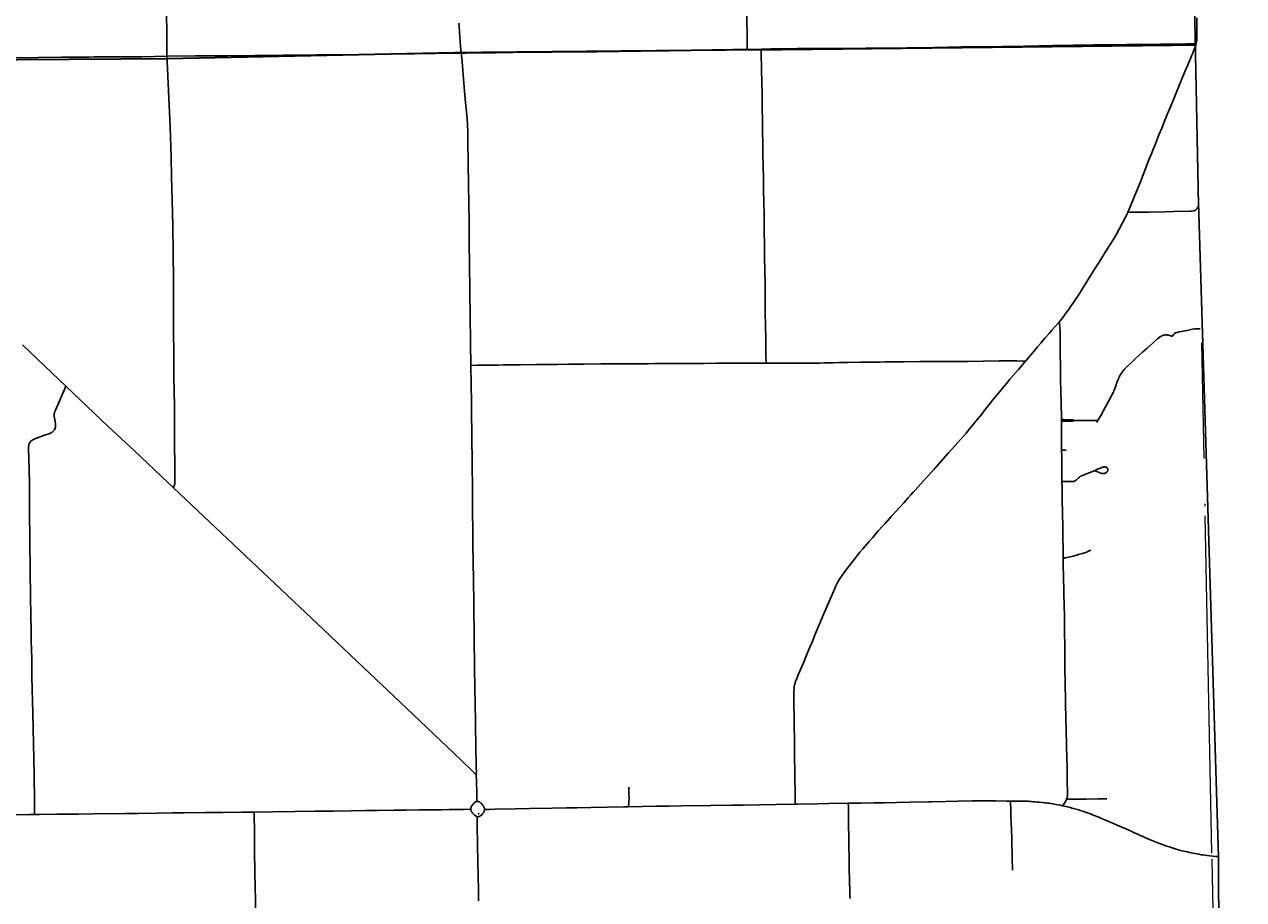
# Model space of a CAD drawing. Header units: feet. Extents: x 2113747 to 2516209, y 960708 to 1356798.
# Tile 15 of 92: x 2360421 to 2382499, y 1103387 to 1119233. Entities that reach past the tile are written whole.
import ezdxf

# ---------------------------------------------------------------- set-up
doc = ezdxf.new("R2010")
doc.units = ezdxf.units.FT
doc.header["$LTSCALE"] = 20
doc.header["$MEASUREMENT"] = 0
doc.linetypes.add('OhDOT_USTN3', pattern=[0.22, 0.165, -0.055])
for name, color, linetype in [('GM_X_Adjacent_County', 251, 'OhDOT_USTN3'), ('GM_X_County', 251, 'OhDOT_USTN3'), ('GM_X_County_Road', 3, 'Continuous'), ('GM_X_County_Subdivision', 251, 'Continuous'), ('GM_X_State_Location', 251, 'Continuous'), ('GM_X_State_Route', 1, 'Continuous'), ('GM_X_Township', 251, 'OhDOT_USTN3'), ('GM_X_Township_Road', 4, 'Continuous'), ('GM_X_Unincorporated_Location', 2, 'Continuous'), ('GM_X_US_Location', 251, 'Continuous'), ('GM_X_US_Route', 1, 'Continuous')]:
    doc.layers.add(name, color=color, linetype=linetype)
doc.layers.add('GM_X_Major_Lake(Construction)', color=5, linetype='Continuous', lineweight=13)
doc.layers.add('GM_X_Major_River(Construction)', color=5, linetype='Continuous', lineweight=13)
doc.styles.add('Styledgn030', font='dgn030.shx')

msp = doc.modelspace()

# ---------------------------------------------------------------- linework, layer by layer
at = {"layer": 'GM_X_Adjacent_County', "flags": 128}
msp.add_lwpolyline([(2461446, 1146481), (2461815, 1146508), (2468501, 1146594), (2468903, 1146602), (2469250, 1146608), (2470516, 1146626), (2470658, 1146630), (2470854, 1146632), (2471224, 1146630), (2471501, 1146638), (2471535, 1146638), (2471569, 1146639), (2471852, 1146646), (2472669, 1146652), (2474029, 1146683), (2475461, 1146714), (2475598, 1146706), (2476719, 1146718), (2477075, 1146717), (2477431, 1146718), (2477862, 1146726), (2479217, 1146735), (2479591, 1146751), (2480562, 1146753), (2481240, 1146773), (2481592, 1146776), (2485346, 1146802), (2486294, 1146820), (2487526, 1146842), (2487813, 1146848), (2488775, 1146866), (2489784, 1146884), (2492871, 1146938), (2495470, 1146984), (2496130, 1147000), (2496768, 1147012), (2500522, 1147082), (2506258, 1147195), (2506689, 1147200), (2510324, 1147267), (2514318, 1147339), (2514417, 1142875), (2514429, 1142363), (2514456, 1141125), (2514543, 1137215), (2514552, 1136812), (2514607, 1134338), (2514661, 1131872), (2514669, 1131502), (2514823, 1124636), (2514949, 1121808), (2514964, 1121188), (2514978, 1117767), (2515134, 1110742), (2515205, 1107560), (2515275, 1104406), (2515284, 1104009), (2515312, 1102739), (2515440, 1096979), (2515498, 1094334), (2515501, 1094220), (2515531, 1092867), (2515615, 1089067), (2515733, 1083755), (2515777, 1081801), (2515852, 1078428), (2515971, 1073145), (2516037, 1070207), (2516095, 1067574), (2516120, 1066464), (2516201, 1062833), (2516209, 1062481), (2512567, 1062381), (2509164, 1062287), (2505810, 1062193), (2500621, 1062048), (2500414, 1062042), (2498309, 1061984), (2495107, 1061896), (2492469, 1061823), (2489822, 1061750), (2486104, 1061658), (2485005, 1061642), (2479733, 1061565), (2476570, 1061518), (2473214, 1061468), (2472728, 1061433), (2471933, 1061428), (2470175, 1061423), (2468742, 1061393), (2467237, 1061378), (2466844, 1061372), (2464849, 1061343), (2462350, 1061327), (2459830, 1061311), (2458722, 1061304), (2458011, 1061300), (2455381, 1061284), (2453535, 1061272), (2449492, 1061229), (2449376, 1061228), (2449282, 1061227), (2449065, 1061224), (2448923, 1061223), (2448740, 1061222), (2448613, 1061220), (2448474, 1061218), (2448409, 1061217), (2448115, 1061214), (2448102, 1061214), (2447998, 1061213), (2447868, 1061211), (2447734, 1061209), (2447544, 1061207), (2447405, 1061205), (2447279, 1061204), (2447148, 1061202), (2447039, 1061201), (2446927, 1061200), (2446865, 1061199), (2446737, 1061197), (2446704, 1061197), (2446530, 1061195), (2442614, 1061148), (2437390, 1061085), (2433044, 1061031), (2432611, 1061026), (2432542, 1064699), (2432414, 1071500), (2429751, 1071479), (2427171, 1071459), (2425200, 1071443), (2424849, 1071441), (2422738, 1071424), (2419992, 1071403), (2417303, 1071375), (2415738, 1071335), (2413099, 1071267), (2412743, 1071257), (2411790, 1071233), (2411809, 1070008), (2411868, 1066266), (2411872, 1065982), (2411934, 1062301), (2411955, 1060661), (2409201, 1060630), (2406943, 1060605), (2403484, 1060566), (2401658, 1060545), (2401082, 1060539), (2397145, 1060494), (2396853, 1060491), (2396714, 1060489), (2396646, 1060488), (2396320, 1060485), (2395972, 1060481), (2395754, 1060478), (2395607, 1060476), (2395309, 1060473), (2395153, 1060471), (2394961, 1060469), (2394781, 1060467), (2393076, 1060448), (2390208, 1060416), (2389372, 1060406), (2387879, 1060389), (2386524, 1060374), (2384816, 1060355), (2379836, 1060307), (2379648, 1060305), (2377958, 1060290), (2374357, 1060257), (2370152, 1060185), (2369459, 1060173), (2362013, 1060046), (2361743, 1060041), (2359309, 1060000), (2359287, 1061492), (2359267, 1062870), (2359263, 1063113), (2359261, 1063309), (2359227, 1064330), (2359227, 1064612), (2359220, 1064806), (2359220, 1064937), (2359209, 1065466), (2359204, 1065780), (2359201, 1066097), (2359199, 1066419), (2359197, 1066642), (2359192, 1066862), (2359186, 1066908), (2359177, 1067589), (2359175, 1067907), (2359167, 1068297), (2359157, 1068672), (2359151, 1068908), (2359149, 1069014), (2359121, 1070553), (2359123, 1070999), (2359120, 1072859), (2359117, 1073113), (2359100, 1074264), (2359077, 1075795), (2358989, 1081862), (2358880, 1089100), (2358848, 1091522), (2360599, 1091542), (2360811, 1091544), (2363494, 1091575), (2364291, 1091584), (2365146, 1091594), (2368829, 1091637), (2374063, 1091696), (2378988, 1091751), (2379221, 1091753), (2380307, 1091766), (2382125, 1091787), (2382074, 1096083), (2382044, 1104151), (2381679, 1116097), (2381624, 1118858), (2381544, 1122872), (2381524, 1123853), (2381422, 1128859), (2381409, 1129491), (2381388, 1130504), (2381380, 1130882), (2381343, 1132210), (2381336, 1132676), (2381334, 1132856), (2381269, 1137568), (2381235, 1140057), (2381158, 1145150), (2382496, 1145180), (2383055, 1145188), (2388382, 1145259), (2390179, 1145300), (2390674, 1145305), (2391157, 1145315), (2393911, 1145372), (2398484, 1145471), (2403523, 1145588), (2407758, 1145683), (2412897, 1145794), (2413179, 1145801), (2418494, 1145897), (2418652, 1145879), (2418971, 1145882), (2421201, 1145935), (2430211, 1146047), (2431501, 1146076), (2431940, 1146079), (2433884, 1146098), (2434890, 1146115), (2439879, 1146170), (2442911, 1146233), (2443037, 1146236), (2444274, 1146267), (2444666, 1146263), (2445581, 1146287), (2449101, 1146335), (2449776, 1146343), (2450051, 1146346), (2450451, 1146366), (2450952, 1146363), (2452179, 1146359), (2453860, 1146380), (2454115, 1146384), (2454401, 1146388), (2454737, 1146393), (2454902, 1146395), (2456023, 1146410), (2459610, 1146457), (2461446, 1146481)], dxfattribs=at)
at = {"layer": 'GM_X_County', "flags": 128}
msp.add_lwpolyline([(2353397, 1222451), (2356858, 1222526), (2358764, 1222568), (2364180, 1222723), (2365829, 1222755), (2369645, 1222836), (2372194, 1222881), (2374472, 1222924), (2379690, 1223029), (2379735, 1219826), (2379742, 1219374), (2379833, 1216178), (2380014, 1209139), (2380003, 1203413), (2380022, 1202249), (2380179, 1195356), (2380181, 1194352), (2380359, 1187412), (2380412, 1186569), (2380419, 1184193), (2380463, 1181823), (2380682, 1170163), (2380746, 1166807), (2380771, 1165044), (2380824, 1161382), (2380824, 1161039), (2380878, 1157552), (2380892, 1156694), (2381026, 1152330), (2381034, 1152023), (2381158, 1145150), (2381235, 1140057), (2381269, 1137568), (2381334, 1132856), (2381336, 1132676), (2381343, 1132210), (2381380, 1130882), (2381388, 1130504), (2381409, 1129491), (2381422, 1128859), (2381524, 1123853), (2381544, 1122872), (2381624, 1118858), (2381679, 1116097), (2382044, 1104151), (2382074, 1096083), (2382125, 1091787), (2380307, 1091766), (2379221, 1091753), (2378988, 1091751), (2374063, 1091696), (2368829, 1091637), (2365146, 1091594), (2364291, 1091584), (2363494, 1091575), (2360811, 1091544), (2360599, 1091542), (2358848, 1091522), (2355371, 1091477), (2352195, 1091435), (2348514, 1091386), (2345661, 1091348), (2342697, 1091308), (2341799, 1091296), (2335157, 1091206), (2333216, 1091180), (2331837, 1091161), (2328725, 1091118), (2328615, 1091117), (2326938, 1091094), (2326732, 1091091), (2324108, 1091056), (2318107, 1090974), (2313863, 1090917), (2307056, 1090903), (2301402, 1090840), (2299895, 1090831), (2299145, 1090827), (2298147, 1090820), (2294565, 1090800), (2294190, 1090795), (2291695, 1090779), (2287536, 1090733), (2283974, 1090692), (2281184, 1090660), (2280571, 1090646), (2279737, 1090638), (2276111, 1090564), (2275965, 1090561), (2275354, 1090544), (2275300, 1090545), (2274067, 1090515), (2274049, 1092053), (2274045, 1093010), (2274019, 1094549), (2274003, 1096382), (2273944, 1101977), (2273923, 1103969), (2273928, 1105260), (2273895, 1107881), (2273890, 1108659), (2273892, 1109492), (2273890, 1109708), (2273889, 1109866), (2273885, 1110318), (2273884, 1110420), (2273881, 1110748), (2273878, 1111173), (2273872, 1111794), (2273868, 1112294), (2273861, 1113069), (2273860, 1113281), (2273857, 1113575), (2273857, 1113636), (2273852, 1114201), (2273851, 1114281), (2273848, 1114656), (2273845, 1115019), (2273878, 1116829), (2273877, 1118817), (2273859, 1119170), (2273866, 1121327), (2273809, 1124393), (2273800, 1125028), (2273794, 1125938), (2273794, 1126045), (2273791, 1126395), (2273784, 1127599), (2273782, 1127896), (2273782, 1128013), (2273776, 1128908), (2273762, 1131307), (2273735, 1134958), (2273727, 1137672), (2273708, 1143906), (2273707, 1144117), (2273652, 1147706), (2273648, 1148193), (2273645, 1148717), (2273636, 1149823), (2273632, 1150488), (2273596, 1155295), (2273585, 1158808), (2273560, 1160546), (2273539, 1163372), (2273486, 1167056), (2273465, 1168621), (2273462, 1168895), (2273426, 1173044), (2273428, 1173104), (2273415, 1174720), (2273392, 1176176), (2273394, 1176620), (2273384, 1177023), (2273358, 1177776), (2273351, 1179125), (2273359, 1179654), (2273321, 1182083), (2273216, 1187364), (2273164, 1190519), (2273176, 1191453), (2273228, 1192712), (2273152, 1195400), (2273193, 1198453), (2273071, 1206556), (2272991, 1215563), (2272975, 1216501), (2272977, 1217406), (2272968, 1218487), (2272962, 1219225), (2272959, 1219527), (2272955, 1219996), (2272952, 1220381), (2272949, 1220734), (2272946, 1221095), (2272941, 1221646), (2274226, 1221624), (2276584, 1221584), (2279436, 1221567), (2287284, 1221586), (2287634, 1221587), (2288155, 1221588), (2289133, 1221589), (2291838, 1221592), (2294724, 1221588), (2295595, 1221591), (2298613, 1221605), (2299175, 1221609), (2303374, 1221676), (2308426, 1221766), (2313088, 1221841), (2315600, 1221874), (2319071, 1221920), (2326584, 1222061), (2327982, 1222076), (2333341, 1222133), (2335682, 1222157), (2338510, 1222201), (2341239, 1222245), (2343737, 1222286), (2344324, 1222288), (2349300, 1222361), (2350843, 1222395), (2353397, 1222451)], dxfattribs=at)
at = {"layer": 'GM_X_County_Road', "flags": 128}
for points in [[(2373512, 1118780), (2373511, 1118823), (2373508, 1119033), (2373496, 1119621), (2373491, 1119834), (2373487, 1120047), (2373478, 1120516), (2373464, 1121189), (2373453, 1121549), (2373428, 1122950), (2373426, 1123038)], [(2363002, 1118655), (2363000, 1118769), (2362998, 1119043), (2362993, 1119466)], [(2381641, 1118882), (2381648, 1118915), (2381652, 1118945), (2381654, 1118977), (2381654, 1119002), (2381653, 1119231), (2381651, 1119352)], [(2363002, 1118655), (2363003, 1118655), (2363519, 1118661), (2364097, 1118665), (2364596, 1118670), (2365111, 1118674), (2365213, 1118677), (2365711, 1118681), (2366075, 1118682), (2366600, 1118685), (2367483, 1118697), (2367867, 1118703), (2368333, 1118710)], [(2368333, 1118710), (2368421, 1118711), (2368949, 1118715), (2369579, 1118727), (2369966, 1118732), (2370251, 1118738), (2370421, 1118736), (2370792, 1118738), (2371585, 1118747), (2372097, 1118756), (2372547, 1118767), (2372875, 1118772), (2373252, 1118775), (2373512, 1118780)], [(2373512, 1118780), (2373760, 1118784)], [(2373760, 1118784), (2373944, 1118788), (2374414, 1118794), (2375021, 1118799), (2375661, 1118805), (2376409, 1118811), (2376901, 1118817), (2377390, 1118824), (2378125, 1118834), (2378535, 1118841), (2379057, 1118848), (2379779, 1118860), (2380386, 1118870), (2380993, 1118875), (2381459, 1118879), (2381589, 1118881), (2381641, 1118882)], [(2373853, 1113101), (2373852, 1113132), (2373850, 1113211), (2373846, 1113497), (2373845, 1113579), (2373842, 1113720), (2373840, 1113818), (2373838, 1113972), (2373836, 1114104), (2373836, 1114277), (2373834, 1114421), (2373833, 1114605), (2373831, 1114710), (2373829, 1114822), (2373825, 1114982), (2373824, 1115061), (2373822, 1115136), (2373821, 1115228), (2373820, 1115281), (2373819, 1115451), (2373819, 1115537), (2373817, 1115665), (2373816, 1115766), (2373814, 1115861), (2373812, 1115937), (2373810, 1116028), (2373808, 1116091), (2373807, 1116146), (2373806, 1116232), (2373806, 1116320), (2373803, 1116451), (2373799, 1116658), (2373795, 1116881), (2373792, 1117104), (2373789, 1117255), (2373787, 1117363), (2373786, 1117495), (2373785, 1117570), (2373783, 1117645), (2373783, 1117711), (2373782, 1117793), (2373780, 1117977), (2373775, 1118177), (2373773, 1118252), (2373771, 1118344), (2373768, 1118485), (2373763, 1118654), (2373760, 1118762), (2373760, 1118784)], [(2380404, 1115828), (2380469, 1115987), (2380513, 1116092), (2380552, 1116192), (2380629, 1116385), (2380697, 1116558), (2380714, 1116604), (2380785, 1116780), (2380830, 1116889), (2380857, 1116956), (2380896, 1117054), (2380965, 1117233), (2381017, 1117355), (2381080, 1117510), (2381115, 1117599), (2381128, 1117629), (2381139, 1117656), (2381204, 1117814), (2381233, 1117887), (2381271, 1117978), (2381333, 1118126), (2381369, 1118214), (2381418, 1118329), (2381449, 1118402), (2381494, 1118511), (2381503, 1118532), (2381528, 1118596), (2381556, 1118663), (2381577, 1118714), (2381599, 1118765), (2381622, 1118821), (2381634, 1118854), (2381641, 1118882)], [(2360255, 1118629), (2361092, 1118637), (2361590, 1118641), (2361682, 1118643), (2361758, 1118643), (2362106, 1118643), (2362545, 1118648), (2363002, 1118655)], [(2363122, 1110842), (2363142, 1110896), (2363144, 1110903), (2363146, 1110912), (2363147, 1110929), (2363146, 1111103), (2363145, 1111303), (2363141, 1111592), (2363137, 1111791), (2363137, 1111946), (2363137, 1112275), (2363131, 1112647), (2363127, 1112791), (2363128, 1112902), (2363125, 1113322), (2363123, 1113624), (2363123, 1114058), (2363124, 1114175), (2363124, 1114443), (2363124, 1114461), (2363120, 1114736), (2363117, 1114955), (2363114, 1115227), (2363110, 1115470), (2363109, 1115591), (2363099, 1116047), (2363087, 1116480), (2363077, 1116828), (2363059, 1117382), (2363033, 1118028), (2363014, 1118431), (2363002, 1118655)], [(2379158, 1113842), (2379176, 1113863), (2379226, 1113928), (2379297, 1114026), (2379325, 1114063), (2379372, 1114129), (2379420, 1114200), (2379467, 1114271), (2379494, 1114312), (2379556, 1114409), (2379594, 1114470), (2379683, 1114615), (2379812, 1114821), (2379881, 1114930), (2379998, 1115115), (2380071, 1115228), (2380148, 1115353), (2380180, 1115406), (2380202, 1115441), (2380224, 1115482), (2380246, 1115524), (2380306, 1115638), (2380372, 1115765), (2380404, 1115828)], [(2380404, 1115828), (2380450, 1115830), (2380625, 1115831), (2380785, 1115834), (2381080, 1115841), (2381227, 1115844), (2381537, 1115849), (2381560, 1115851), (2381585, 1115856), (2381601, 1115860), (2381615, 1115866), (2381631, 1115875), (2381642, 1115881), (2381652, 1115891), (2381666, 1115911), (2381677, 1115930), (2381687, 1115952)], [(2378546, 1113129), (2378557, 1113142), (2378620, 1113218), (2378693, 1113302), (2378769, 1113393), (2378826, 1113460), (2378870, 1113513), (2378908, 1113558), (2378977, 1113637), (2379027, 1113694), (2379093, 1113766), (2379155, 1113838), (2379158, 1113842)], [(2379199, 1112078), (2379192, 1112398), (2379188, 1112562), (2379186, 1112637), (2379185, 1112758), (2379184, 1112850), (2379181, 1113050), (2379178, 1113257), (2379176, 1113348), (2379175, 1113411), (2379174, 1113479), (2379175, 1113532), (2379174, 1113581), (2379174, 1113650), (2379174, 1113689), (2379172, 1113734), (2379170, 1113760), (2379166, 1113799), (2379162, 1113820), (2379158, 1113842)], [(2368505, 1113059), (2368623, 1113061), (2368896, 1113064), (2368998, 1113065), (2369096, 1113066), (2369267, 1113066), (2369405, 1113068), (2369694, 1113073), (2369815, 1113074), (2369940, 1113074), (2370074, 1113076), (2370271, 1113079), (2370307, 1113080), (2370550, 1113081), (2370858, 1113085), (2370963, 1113085), (2371084, 1113086), (2371225, 1113087), (2371357, 1113087), (2371377, 1113088)], [(2371377, 1113088), (2371534, 1113089), (2371718, 1113090), (2371839, 1113092), (2372012, 1113094), (2372331, 1113093), (2372505, 1113092), (2372737, 1113094), (2372956, 1113097), (2373176, 1113098), (2373441, 1113099), (2373759, 1113100), (2373853, 1113101)], [(2373853, 1113101), (2373894, 1113101), (2374035, 1113101), (2374199, 1113102), (2374284, 1113101), (2374553, 1113102), (2374822, 1113102), (2374907, 1113103), (2374976, 1113104), (2375064, 1113106), (2375166, 1113109), (2375323, 1113111), (2375552, 1113116), (2375710, 1113118), (2375763, 1113118), (2375920, 1113120), (2375999, 1113121), (2376045, 1113122), (2376146, 1113122), (2376225, 1113123), (2376268, 1113123), (2376352, 1113124), (2376638, 1113127), (2376740, 1113127), (2376884, 1113129), (2377091, 1113130), (2377215, 1113131), (2377507, 1113132), (2377780, 1113134), (2378070, 1113139), (2378286, 1113140), (2378393, 1113139), (2378500, 1113138), (2378511, 1113137), (2378520, 1113136), (2378530, 1113133), (2378546, 1113129)], [(2374377, 1105115), (2374377, 1105147), (2374377, 1105236), (2374376, 1105346), (2374374, 1105556), (2374371, 1105753), (2374369, 1105923), (2374366, 1106182), (2374363, 1106635), (2374357, 1106970), (2374356, 1107078), (2374356, 1107131), (2374356, 1107173), (2374358, 1107210), (2374363, 1107246), (2374367, 1107269), (2374371, 1107285), (2374380, 1107317), (2374387, 1107339), (2374395, 1107360), (2374412, 1107403), (2374434, 1107455), (2374464, 1107520), (2374499, 1107605), (2374528, 1107675), (2374585, 1107811), (2374646, 1107956), (2374684, 1108047), (2374741, 1108190), (2374777, 1108275), (2374813, 1108359), (2374843, 1108432), (2374874, 1108508), (2374934, 1108647), (2375010, 1108828), (2375070, 1108963), (2375120, 1109078), (2375138, 1109117), (2375161, 1109158), (2375179, 1109188), (2375204, 1109227), (2375222, 1109251), (2375298, 1109349), (2375388, 1109466), (2375470, 1109576), (2375506, 1109624), (2375552, 1109677), (2375604, 1109739), (2375677, 1109823), (2375716, 1109868), (2375783, 1109944), (2375883, 1110061), (2375964, 1110152), (2376006, 1110198), (2376085, 1110286), (2376124, 1110330), (2376200, 1110416), (2376344, 1110573), (2376422, 1110658), (2376471, 1110715), (2376517, 1110766), (2376555, 1110807), (2376695, 1110963), (2376773, 1111048), (2376893, 1111177), (2377030, 1111332), (2377151, 1111470), (2377225, 1111553), (2377321, 1111662), (2377472, 1111834), (2377533, 1111909), (2377575, 1111959), (2377625, 1112020), (2377679, 1112085), (2377756, 1112178), (2377815, 1112254), (2377848, 1112298), (2377914, 1112380), (2377959, 1112436), (2378028, 1112518), (2378106, 1112615), (2378166, 1112687), (2378209, 1112737), (2378268, 1112807), (2378319, 1112867), (2378420, 1112983), (2378489, 1113062), (2378546, 1113129)], [(2360607, 1104926), (2360605, 1105145), (2360596, 1105660), (2360578, 1106483), (2360574, 1106758), (2360558, 1107418), (2360556, 1107616), (2360554, 1107756), (2360547, 1108067), (2360544, 1108178), (2360543, 1108210), (2360538, 1108581), (2360534, 1108820), (2360528, 1109402), (2360524, 1109526), (2360521, 1109682), (2360521, 1109724), (2360521, 1109927), (2360516, 1110383), (2360512, 1110711), (2360511, 1110931), (2360500, 1111376), (2360497, 1111550), (2360498, 1111592), (2360499, 1111610), (2360501, 1111625), (2360505, 1111640), (2360511, 1111654), (2360517, 1111665), (2360527, 1111677), (2360538, 1111687), (2360554, 1111699), (2360576, 1111711), (2360609, 1111727), (2360786, 1111794), (2360871, 1111820), (2360892, 1111830), (2360907, 1111838), (2360923, 1111850), (2360941, 1111866), (2360954, 1111881), (2360964, 1111895), (2360972, 1111910), (2360979, 1111929), (2360984, 1111949), (2360987, 1111965), (2360987, 1111986), (2360986, 1112009), (2360974, 1112071), (2360965, 1112112), (2360962, 1112138), (2360962, 1112160), (2360963, 1112179), (2360968, 1112201), (2360974, 1112223), (2360984, 1112247), (2361125, 1112565), (2361173, 1112681)], [(2379200, 1112047), (2379200, 1112060), (2379199, 1112078)], [(2379202, 1111521), (2379202, 1111562), (2379202, 1111713), (2379202, 1111861), (2379200, 1111998), (2379200, 1112047)], [(2379209, 1110958), (2379206, 1111097), (2379204, 1111280), (2379204, 1111408), (2379202, 1111521)], [(2379209, 1110958), (2379265, 1110958), (2379379, 1110954), (2379405, 1110956), (2379423, 1110959), (2379438, 1110965), (2379455, 1110973), (2379470, 1110985), (2379491, 1111004), (2379507, 1111021), (2379526, 1111037), (2379545, 1111051), (2379568, 1111062), (2379622, 1111085), (2379762, 1111140), (2379779, 1111146), (2379791, 1111148), (2379801, 1111148), (2379812, 1111147), (2379825, 1111143), (2379883, 1111119), (2379913, 1111108), (2379924, 1111105), (2379932, 1111103), (2379941, 1111102), (2379951, 1111101), (2379963, 1111101), (2379974, 1111102), (2379982, 1111103), (2379990, 1111106), (2380002, 1111111), (2380012, 1111117), (2380021, 1111124), (2380028, 1111132), (2380033, 1111139), (2380036, 1111148), (2380039, 1111156), (2380039, 1111165), (2380040, 1111173), (2380038, 1111182), (2380035, 1111192), (2380030, 1111200), (2380024, 1111208), (2380019, 1111212), (2380010, 1111216), (2380002, 1111219), (2379993, 1111221), (2379983, 1111221), (2379972, 1111221), (2379960, 1111219), (2379944, 1111214), (2379907, 1111200), (2379867, 1111183), (2379831, 1111168), (2379817, 1111161), (2379812, 1111156), (2379807, 1111151)], [(2379232, 1109573), (2379230, 1109767), (2379226, 1109938), (2379223, 1110174), (2379220, 1110344), (2379216, 1110679), (2379213, 1110840), (2379209, 1110958)], [(2379239, 1109165), (2379239, 1109170), (2379233, 1109508), (2379232, 1109573)], [(2379268, 1107247), (2379264, 1107650), (2379262, 1107775), (2379260, 1107982), (2379256, 1108235), (2379255, 1108313), (2379253, 1108454), (2379248, 1108786), (2379246, 1108865), (2379242, 1109045), (2379239, 1109165)], [(2379283, 1106542), (2379282, 1106596), (2379278, 1106740), (2379276, 1106865), (2379275, 1106956), (2379274, 1107045), (2379268, 1107242), (2379268, 1107247)], [(2379289, 1106246), (2379285, 1106395), (2379283, 1106542)], [(2379291, 1105204), (2379296, 1105214), (2379301, 1105232), (2379305, 1105247), (2379307, 1105260), (2379310, 1105271), (2379311, 1105286), (2379311, 1105326), (2379306, 1105525), (2379303, 1105713), (2379301, 1105805), (2379296, 1105953), (2379290, 1106171), (2379289, 1106246)], [(2379222, 1105085), (2379237, 1105108), (2379254, 1105135), (2379271, 1105162), (2379286, 1105189), (2379291, 1105204)], [(2379291, 1105204), (2379321, 1105204), (2379370, 1105204), (2379518, 1105206), (2379649, 1105207), (2379862, 1105211), (2379944, 1105212), (2380019, 1105214)]]:
    msp.add_lwpolyline(points, dxfattribs=at)
at = {"layer": 'GM_X_County_Subdivision', "flags": 128}
msp.add_lwpolyline([(2371363, 1105067), (2371368, 1105144), (2371369, 1105184), (2371370, 1105208), (2371371, 1105228), (2371370, 1105249), (2371369, 1105279), (2371369, 1105314), (2371367, 1105349), (2371366, 1105382), (2371364, 1105422)], dxfattribs=at)
at = {"layer": 'GM_X_Major_Lake(Construction)'}
for p, q in [((2381736, 1113467), (2381778, 1111372)), ((2381798, 1110334), (2381919, 1104226)), ((2381922, 1104117), (2382012, 1099553))]:
    msp.add_line(p, q, dxfattribs=at)
at = {"layer": 'GM_X_Major_River(Construction)'}
msp.add_line((2381794, 1110553), (2381795, 1110513), dxfattribs=at)
at = {"layer": 'GM_X_State_Route', "flags": 128}
for points in [[(2368294, 1119199), (2368289, 1119257)], [(2368558, 1108748), (2368552, 1109184), (2368544, 1109804), (2368535, 1110670), (2368527, 1111428), (2368523, 1111638), (2368516, 1112380), (2368505, 1113059), (2368499, 1113472), (2368495, 1113970), (2368490, 1114365), (2368481, 1114943), (2368478, 1115225), (2368476, 1115412), (2368473, 1115628), (2368467, 1116002), (2368465, 1116330), (2368453, 1117118), (2368451, 1117226), (2368450, 1117308), (2368445, 1117406), (2368437, 1117534), (2368428, 1117635), (2368405, 1117886), (2368375, 1118238), (2368352, 1118480), (2368340, 1118619), (2368333, 1118710), (2368321, 1118841), (2368302, 1119093), (2368294, 1119199)], [(2360390, 1113428), (2360787, 1113048), (2361173, 1112681), (2361303, 1112558), (2361935, 1111960), (2362415, 1111509), (2363024, 1110935), (2363122, 1110842), (2363454, 1110530), (2363782, 1110222), (2364856, 1109209), (2365728, 1108382), (2366557, 1107597), (2367119, 1107064), (2367585, 1106620)], [(2368600, 1105648), (2368603, 1105678), (2368605, 1105704), (2368603, 1105774), (2368599, 1105900), (2368595, 1106101), (2368588, 1106616), (2368583, 1106918), (2368574, 1107574), (2368558, 1108720), (2368558, 1108748)], [(2367585, 1106620), (2368203, 1106032), (2368508, 1105743), (2368526, 1105724), (2368559, 1105687), (2368600, 1105648)], [(2368600, 1105648), (2368604, 1105613), (2368607, 1105573), (2368609, 1105514), (2368613, 1105323), (2368615, 1105241), (2368616, 1105165)], [(2368621, 1104888), (2368622, 1104718), (2368627, 1104390), (2368633, 1104062), (2368643, 1103560), (2368647, 1103365)]]:
    msp.add_lwpolyline(points, dxfattribs=at)
at = {"layer": 'GM_X_Township', "flags": 128}
for points in [[(2354684, 1144590), (2357109, 1144633), (2358256, 1144669), (2362173, 1144744), (2362464, 1144745), (2367687, 1144872), (2373026, 1144962), (2373298, 1144968), (2376850, 1145035), (2381158, 1145150), (2381235, 1140057), (2381269, 1137568), (2381334, 1132856), (2381336, 1132676), (2381343, 1132210), (2381380, 1130882), (2381388, 1130504), (2381409, 1129491), (2381422, 1128859), (2381524, 1123853), (2381544, 1122872), (2381624, 1118858), (2373701, 1118770), (2373456, 1118772), (2368326, 1118723), (2362961, 1118611), (2355016, 1118560), (2354927, 1125372), (2354900, 1127851), (2354823, 1131921), (2354770, 1134464), (2354692, 1139090), (2354716, 1139626), (2354684, 1144590)], [(2355016, 1118560), (2362961, 1118611), (2368326, 1118723), (2373456, 1118772), (2373701, 1118770), (2381624, 1118858), (2381679, 1116097), (2382044, 1104151), (2382074, 1096083), (2382125, 1091787), (2380307, 1091766), (2379221, 1091753), (2378988, 1091751), (2374063, 1091696), (2368829, 1091637), (2365146, 1091594), (2364291, 1091584), (2363494, 1091575), (2360811, 1091544), (2360599, 1091542), (2358848, 1091522), (2355371, 1091477), (2355327, 1097667), (2355321, 1098179), (2355239, 1104830), (2355017, 1118477), (2355016, 1118560)]]:
    msp.add_lwpolyline(points, dxfattribs=at)
at = {"layer": 'GM_X_Township_Road', "flags": 128}
for points in [[(2379860, 1112059), (2379914, 1112153), (2379962, 1112241), (2380071, 1112439), (2380125, 1112543), (2380140, 1112574), (2380151, 1112600), (2380176, 1112672), (2380211, 1112766), (2380225, 1112804), (2380237, 1112828), (2380246, 1112849), (2380258, 1112872), (2380272, 1112895), (2380288, 1112919), (2380311, 1112952), (2380336, 1112982), (2380365, 1113014), (2380407, 1113056), (2380466, 1113112), (2380562, 1113199), (2380668, 1113296), (2380750, 1113368), (2380867, 1113472), (2380938, 1113537), (2380969, 1113562), (2380996, 1113579), (2381012, 1113590), (2381029, 1113597), (2381048, 1113604), (2381066, 1113609), (2381082, 1113611), (2381097, 1113612), (2381113, 1113611), (2381129, 1113609), (2381146, 1113605), (2381160, 1113601), (2381175, 1113596), (2381186, 1113592), (2381191, 1113590), (2381197, 1113588), (2381201, 1113587), (2381205, 1113588), (2381210, 1113590), (2381216, 1113595), (2381224, 1113606), (2381234, 1113622), (2381240, 1113629), (2381245, 1113634), (2381255, 1113641), (2381266, 1113647), (2381280, 1113652), (2381300, 1113657), (2381330, 1113664), (2381365, 1113672), (2381472, 1113692), (2381523, 1113702), (2381574, 1113713), (2381608, 1113719), (2381626, 1113721), (2381649, 1113721), (2381711, 1113720)], [(2379199, 1112078), (2379236, 1112078), (2379342, 1112076), (2379366, 1112075), (2379388, 1112073), (2379399, 1112072), (2379410, 1112070), (2379421, 1112068), (2379431, 1112064)], [(2379200, 1112047), (2379227, 1112048), (2379262, 1112048), (2379325, 1112048), (2379361, 1112049), (2379378, 1112049), (2379394, 1112051), (2379406, 1112054), (2379420, 1112058), (2379431, 1112064)], [(2379431, 1112064), (2379486, 1112064), (2379637, 1112064), (2379801, 1112062), (2379836, 1112060), (2379860, 1112059)], [(2379838, 1112022), (2379860, 1112059)], [(2379202, 1111521), (2379254, 1111523), (2379283, 1111524)], [(2379232, 1109573), (2379261, 1109576), (2379281, 1109577), (2379303, 1109579), (2379328, 1109585), (2379359, 1109593), (2379412, 1109607), (2379454, 1109618), (2379510, 1109634), (2379583, 1109655), (2379639, 1109674), (2379663, 1109682), (2379690, 1109694), (2379733, 1109715)], [(2375372, 1103409), (2375371, 1103452), (2375370, 1103495), (2375369, 1103544), (2375367, 1103611), (2375365, 1103653), (2375364, 1103695), (2375361, 1103790), (2375359, 1103890), (2375357, 1103959), (2375356, 1104010), (2375356, 1104054), (2375355, 1104116), (2375355, 1104158), (2375354, 1104195), (2375354, 1104228), (2375353, 1104260), (2375352, 1104325), (2375351, 1104367), (2375350, 1104412), (2375349, 1104473), (2375349, 1104511), (2375348, 1104541), (2375348, 1104572), (2375348, 1104609), (2375346, 1104648), (2375345, 1104712), (2375344, 1104765), (2375343, 1104824), (2375343, 1104870), (2375343, 1104909), (2375344, 1104961), (2375342, 1105024), (2375341, 1105067), (2375339, 1105131)], [(2378313, 1103944), (2378313, 1103973), (2378310, 1104081), (2378305, 1104241), (2378302, 1104378), (2378299, 1104523), (2378296, 1104619), (2378295, 1104683), (2378292, 1104750), (2378286, 1104908), (2378283, 1104998), (2378281, 1105058), (2378280, 1105103), (2378278, 1105140), (2378277, 1105169)], [(2364726, 1098309), (2364725, 1098338), (2364719, 1098554), (2364707, 1098964), (2364698, 1099359), (2364687, 1099883), (2364674, 1100459), (2364665, 1100947), (2364646, 1101743), (2364643, 1101792), (2364641, 1101857), (2364638, 1101910), (2364637, 1101965), (2364629, 1102218), (2364618, 1102748), (2364610, 1103066), (2364606, 1103368), (2364597, 1103880), (2364590, 1104280), (2364586, 1104598), (2364580, 1104944), (2364579, 1104972)], [(2378313, 1103918), (2378313, 1103944)]]:
    msp.add_lwpolyline(points, dxfattribs=at)
at = {"layer": 'GM_X_Unincorporated_Location'}
msp.add_point((2368646, 1104941), dxfattribs=at)
at = {"layer": 'GM_X_US_Route', "flags": 128}
for points in [[(2360156, 1104920), (2360509, 1104925), (2360607, 1104926), (2360694, 1104927), (2361009, 1104931), (2361159, 1104934), (2361396, 1104935), (2361668, 1104939), (2362245, 1104943), (2362478, 1104946), (2362828, 1104952), (2363096, 1104956), (2363315, 1104958), (2363693, 1104962), (2364014, 1104964), (2364359, 1104970), (2364579, 1104972), (2364913, 1104977), (2365327, 1104982), (2365678, 1104986), (2366020, 1104991), (2366340, 1104995), (2366598, 1104998), (2366803, 1105001)], [(2366803, 1105001), (2366814, 1105001), (2367115, 1105005), (2367336, 1105007), (2367577, 1105010), (2367771, 1105012), (2367979, 1105015), (2368116, 1105017), (2368257, 1105018), (2368370, 1105020), (2368503, 1105022)], [(2368616, 1105165), (2368608, 1105163), (2368600, 1105161), (2368593, 1105158), (2368586, 1105154), (2368580, 1105151), (2368574, 1105146), (2368568, 1105141), (2368563, 1105136), (2368558, 1105130), (2368552, 1105123), (2368546, 1105115), (2368540, 1105107), (2368533, 1105098), (2368526, 1105088), (2368520, 1105079), (2368515, 1105070), (2368510, 1105062), (2368507, 1105054), (2368505, 1105045), (2368504, 1105037), (2368503, 1105029), (2368503, 1105022)], [(2368503, 1105022), (2368505, 1105013), (2368507, 1105005), (2368509, 1104998), (2368513, 1104990), (2368516, 1104984), (2368520, 1104977), (2368525, 1104969), (2368531, 1104962), (2368537, 1104954), (2368542, 1104948), (2368548, 1104942), (2368553, 1104936), (2368560, 1104929), (2368567, 1104922), (2368574, 1104915), (2368583, 1104909), (2368590, 1104903), (2368599, 1104897), (2368607, 1104893), (2368613, 1104890), (2368621, 1104888)], [(2368753, 1105021), (2368752, 1105030), (2368751, 1105038), (2368750, 1105043), (2368749, 1105049), (2368746, 1105056), (2368743, 1105063), (2368738, 1105070), (2368734, 1105076), (2368728, 1105085), (2368722, 1105093), (2368714, 1105103), (2368706, 1105114), (2368696, 1105124), (2368691, 1105131), (2368685, 1105136), (2368678, 1105143), (2368673, 1105147), (2368668, 1105152), (2368664, 1105155), (2368659, 1105158), (2368653, 1105161), (2368647, 1105163), (2368640, 1105164), (2368633, 1105165), (2368624, 1105165), (2368616, 1105165)], [(2368621, 1104888), (2368629, 1104887), (2368637, 1104888), (2368645, 1104889), (2368653, 1104891), (2368659, 1104893), (2368666, 1104896), (2368671, 1104898), (2368676, 1104902), (2368682, 1104906), (2368689, 1104912), (2368696, 1104917), (2368702, 1104923), (2368709, 1104931), (2368716, 1104938), (2368722, 1104947), (2368728, 1104954), (2368732, 1104960), (2368736, 1104966), (2368740, 1104973), (2368745, 1104982), (2368747, 1104990), (2368749, 1104996), (2368750, 1105002), (2368751, 1105009), (2368753, 1105021)], [(2368753, 1105021), (2368837, 1105021), (2368938, 1105023), (2369316, 1105031), (2369575, 1105035), (2369978, 1105043), (2370236, 1105046), (2370424, 1105049), (2370677, 1105054), (2370972, 1105059), (2371273, 1105066), (2371363, 1105067), (2371862, 1105076), (2371880, 1105076)], [(2371880, 1105076), (2372095, 1105079), (2372328, 1105082), (2372852, 1105090), (2373224, 1105097), (2373436, 1105099), (2374028, 1105110), (2374377, 1105115), (2374420, 1105116), (2374781, 1105119), (2374984, 1105124), (2375339, 1105131), (2375567, 1105134), (2375804, 1105138), (2375997, 1105141), (2376214, 1105147), (2376455, 1105151), (2376797, 1105159)], [(2376797, 1105159), (2376837, 1105160), (2377109, 1105165), (2377325, 1105169), (2377588, 1105173), (2377788, 1105175), (2378008, 1105173), (2378197, 1105169), (2378277, 1105169), (2378340, 1105169), (2378386, 1105170), (2378429, 1105170), (2378475, 1105170), (2378510, 1105169), (2378541, 1105169), (2378569, 1105168), (2378596, 1105167), (2378626, 1105165), (2378658, 1105163), (2378691, 1105160), (2378722, 1105158), (2378759, 1105154), (2378808, 1105150), (2378858, 1105145), (2378892, 1105141), (2378922, 1105137), (2378948, 1105134), (2378976, 1105130), (2379007, 1105125), (2379039, 1105119), (2379070, 1105114), (2379104, 1105108), (2379141, 1105101), (2379178, 1105094), (2379222, 1105085), (2379255, 1105077), (2379287, 1105070), (2379312, 1105065), (2379336, 1105059), (2379363, 1105052), (2379390, 1105045), (2379415, 1105039), (2379441, 1105032), (2379466, 1105025), (2379490, 1105018), (2379516, 1105010), (2379540, 1105003), (2379564, 1104995), (2379585, 1104988), (2379607, 1104981), (2379632, 1104973), (2379658, 1104963), (2379683, 1104954), (2379706, 1104946), (2379725, 1104938), (2379751, 1104928), (2379777, 1104918), (2379808, 1104906), (2379839, 1104894), (2379875, 1104879), (2379897, 1104870), (2379925, 1104858), (2379955, 1104846), (2379982, 1104834), (2380014, 1104821), (2380041, 1104809), (2380070, 1104796), (2380113, 1104778), (2380166, 1104754), (2380254, 1104716), (2380307, 1104692), (2380353, 1104672), (2380421, 1104642), (2380474, 1104618), (2380518, 1104598), (2380551, 1104583), (2380582, 1104569), (2380615, 1104554), (2380645, 1104541), (2380679, 1104527), (2380724, 1104508), (2380795, 1104477), (2380857, 1104450), (2380887, 1104438), (2380915, 1104426), (2380944, 1104415), (2380970, 1104405), (2380997, 1104395), (2381027, 1104384), (2381053, 1104375), (2381079, 1104366), (2381104, 1104357), (2381127, 1104349), (2381155, 1104340), (2381184, 1104330), (2381204, 1104324), (2381223, 1104317), (2381239, 1104312), (2381257, 1104307), (2381277, 1104301), (2381296, 1104295), (2381315, 1104290), (2381336, 1104284), (2381359, 1104278), (2381387, 1104271), (2381412, 1104265), (2381441, 1104259), (2381476, 1104251), (2381517, 1104242), (2381547, 1104236), (2381582, 1104228), (2381620, 1104220), (2381656, 1104214), (2381695, 1104207), (2381730, 1104200), (2381764, 1104195), (2381799, 1104190), (2381836, 1104185), (2381879, 1104180), (2381939, 1104173), (2381995, 1104168), (2382043, 1104165)]]:
    msp.add_lwpolyline(points, dxfattribs=at)

# ---------------------------------------------------------------- texts
at = {"layer": 'GM_X_State_Location', "insert": (2368490, 1114527), "char_height": 1, "attachment_point": 5, "line_spacing_factor": 0.8, "style": 'Styledgn030'}
for s in ['{\\Fdgn000|c0;\\C256;s}', '{\\Fdgn000|c0;\\C256;r}']:
    msp.add_mtext(s, dxfattribs=at)
at = {"layer": 'GM_X_State_Location', "insert": (2368137, 1114453), "char_height": 1, "attachment_point": 7, "rotation": 0, "line_spacing_factor": 0.8, "style": 'Styledgn030'}
msp.add_mtext('{\\Fdgn000|c0;\\C256;225}', dxfattribs=at)
at = {"layer": 'GM_X_US_Location', "insert": (2380936, 1104423), "char_height": 1, "attachment_point": 5, "line_spacing_factor": 0.8, "style": 'Styledgn030'}
for s in ['{\\Fdgn000|c0;\\C256;0}', '{\\Fdgn000|c0;\\C256;/}']:
    msp.add_mtext(s, dxfattribs=at)
at = {"layer": 'GM_X_US_Location', "insert": (2380628, 1104215), "char_height": 1, "attachment_point": 7, "rotation": 0, "line_spacing_factor": 0.8, "style": 'Styledgn030'}
msp.add_mtext('{\\Fdgn000|c0;\\C256;224}', dxfattribs=at)

doc.saveas('drawing.dxf')
